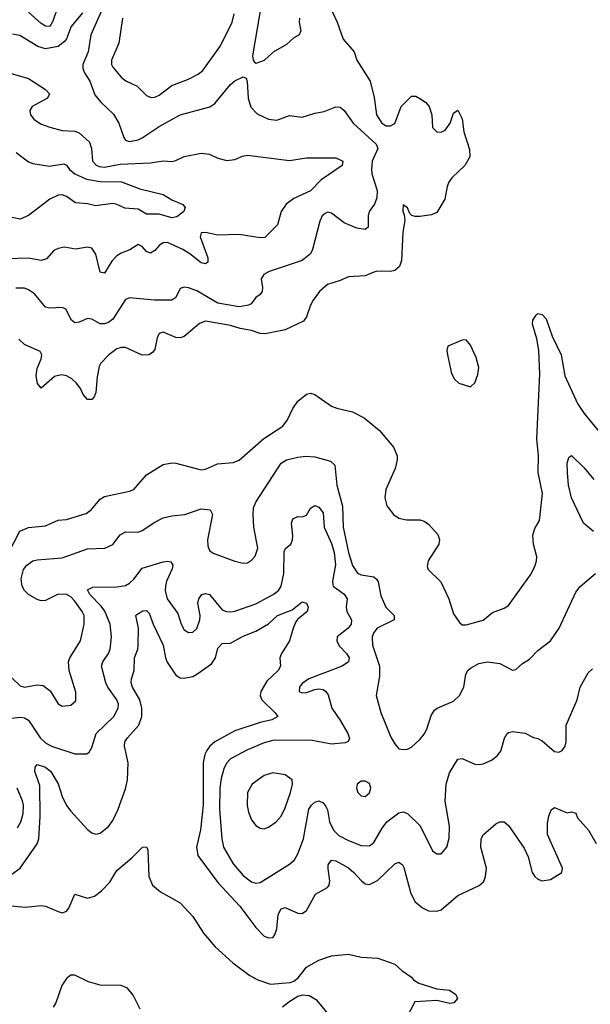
# Model space of a CAD drawing. Header units: inches. Extents: x 1678809 to 1859548, y 384609 to 522868.
# Tile 155 of 256: x 1764588 to 1767299, y 463843 to 468522. Entities that reach past the tile are written whole.
import ezdxf

# ---------------------------------------------------------------- set-up
doc = ezdxf.new("R2010")
doc.units = ezdxf.units.IN
doc.header["$MEASUREMENT"] = 0
doc.layers.add('B7466', color=7, linetype='Continuous')

msp = doc.modelspace()

# ---------------------------------------------------------------- linework, layer by layer
at = {"layer": 'B7466', "color": 5}
for points, elevation in [([(1766062.4, 468582.4), (1766096.9, 468510), (1766125, 468430), (1766176.5, 468370), (1766190.5, 468329.5), (1766253.8, 468230), (1766272.8, 468152.8), (1766284.1, 468070), (1766309.2, 468030), (1766330, 468018.2), (1766350, 468018.2), (1766370, 468029.2), (1766401.1, 468110), (1766450, 468158), (1766470, 468158.4), (1766490, 468148.4), (1766516.4, 468130), (1766534, 468110), (1766547, 468070), (1766548.8, 468010), (1766570, 467988.5), (1766590, 467987), (1766610, 467997.1), (1766633.6, 468030), (1766650, 468078), (1766670, 468092), (1766690, 468051.3), (1766697.6, 467990), (1766725.3, 467905.3), (1766726.8, 467870), (1766703.8, 467830), (1766641.5, 467770), (1766627.8, 467750), (1766618.9, 467730), (1766608.5, 467670), (1766570, 467605.2), (1766544.4, 467595.6), (1766490, 467586.3), (1766467.5, 467587.5), (1766452, 467592), (1766441.5, 467601.5), (1766430, 467628), (1766410, 467642), (1766408.5, 467611.5), (1766415.3, 467595.3), (1766418, 467570), (1766408.6, 467511.4), (1766402.9, 467377.1), (1766393.4, 467350), (1766370.1, 467329.9), (1766350, 467325.8), (1766290, 467326.4), (1766270, 467322.7), (1766230, 467305.6), (1766150, 467300.5), (1766110, 467282), (1766050, 467264), (1766012.2, 467230), (1765983.1, 467190), (1765970, 467166), (1765951, 467110), (1765937.1, 467090), (1765850, 467048.7), (1765754.8, 467030), (1765730, 467031.1), (1765690, 467045.6), (1765634.9, 467054.9), (1765590, 467069.4), (1765470, 467089.1), (1765441.4, 467078.6), (1765370, 467016.8), (1765350, 467010.6), (1765330, 467012.1), (1765270, 467037.6), (1765250, 467031.2), (1765241.2, 467010), (1765230, 466955.6), (1765219, 466941), (1765200.7, 466930), (1765170, 466928.1), (1765090, 466963.7), (1765070, 466963.8), (1765050, 466957.9), (1765011, 466930), (1764973.4, 466890), (1764965.5, 466874.5), (1764955.2, 466824.8), (1764949.1, 466750.9), (1764941.6, 466730), (1764930, 466717), (1764910, 466717.6), (1764890, 466741.6), (1764876.5, 466770), (1764856.5, 466796.5), (1764835.5, 466815.5), (1764810, 466829.9), (1764786.1, 466833.9), (1764753.8, 466826.2), (1764690, 466771.5), (1764672.7, 466792.7), (1764666.7, 466830), (1764670, 466864.9), (1764689.8, 466910), (1764693.6, 466930), (1764685, 466945), (1764610, 466978.7), (1764583.7, 467003.7)], 380), ([(1764763.8, 468570), (1764744.7, 468515.3), (1764730.2, 468490), (1764710, 468491.2), (1764690, 468503.9), (1764630, 468558.3)], 320), ([(1765917.8, 468530), (1765916.2, 468510), (1765923.1, 468470), (1765916.3, 468450), (1765890, 468435.6), (1765856, 468404), (1765792.9, 468367.1), (1765750, 468328.3), (1765710, 468313.2), (1765698, 468330), (1765696.3, 468350), (1765740.2, 468610)], 360), ([(1764885.5, 468554.5), (1764832.8, 468490), (1764810, 468430.9), (1764801.1, 468418.9), (1764770, 468395), (1764710, 468384.2), (1764674.2, 468394.2), (1764587.7, 468447.7), (1764553.2, 468453.2)], 340), ([(1764975.7, 468564.3), (1764926.3, 468450), (1764912.7, 468370), (1764888.4, 468310), (1764888.3, 468290), (1764895.8, 468270), (1764921.4, 468230), (1764945.3, 468165.3), (1764974, 468130), (1765033.7, 468073.7), (1765058.8, 468030), (1765081.8, 467961.9), (1765090.2, 467950.2), (1765110, 467942.8), (1765150, 467951), (1765170, 467961.1), (1765250, 468014.8), (1765350, 468070.2), (1765492, 468108), (1765515.6, 468124.4), (1765590, 468214.9), (1765610, 468232), (1765650, 468250.5), (1765663.5, 468243.5), (1765668.6, 468228.6), (1765672.9, 468150), (1765685.7, 468105.7), (1765715.5, 468075.5), (1765770, 468050.1), (1765810, 468043.9), (1765870, 468066.3), (1765930, 468058.5), (1765990, 468077.6), (1766034.1, 468085.9), (1766090, 468107.7), (1766110, 468106.3), (1766130, 468090.3), (1766171.8, 468030), (1766281.5, 467930), (1766289.5, 467910), (1766262.2, 467850), (1766258.9, 467810), (1766260.8, 467790), (1766285.7, 467710), (1766284.9, 467675.1), (1766274.3, 467645.7), (1766248.9, 467610), (1766244, 467590), (1766243.9, 467536.1), (1766230, 467525.1), (1766190, 467530.8), (1766130, 467556.8), (1766070, 467602.4), (1766050, 467607.4), (1766038.7, 467601.3), (1766025.8, 467590), (1766014.7, 467565.3), (1765978.6, 467430), (1765969.3, 467410), (1765930, 467377.5), (1765773.9, 467326.1), (1765748.5, 467311.5), (1765735.6, 467290), (1765741.3, 467250), (1765739.6, 467230), (1765730, 467216.9), (1765710, 467202.4), (1765688, 467172), (1765674.9, 467165.1), (1765630, 467157.5), (1765530, 467175.8), (1765430, 467233.1), (1765390, 467248), (1765369.1, 467250.9), (1765350, 467245.1), (1765330, 467201.6), (1765310.8, 467189.2), (1765228.5, 467188.5), (1765110, 467199.8), (1765090, 467192.4), (1765030, 467098.7), (1765010, 467082.6), (1764990, 467076.4), (1764970, 467077.3), (1764930, 467098.6), (1764910, 467102.4), (1764870, 467084.8), (1764850, 467081.8), (1764833.6, 467093.6), (1764806.6, 467146.6), (1764790, 467154.8), (1764730, 467150.8), (1764710, 467156.8), (1764658.7, 467218.7), (1764630, 467239.1), (1764610, 467246.3), (1764570, 467246.8)], 360), ([(1765076.6, 468530), (1765058.5, 468410), (1765024.3, 468330), (1765024.4, 468310), (1765030, 468297), (1765070, 468248.4), (1765092, 468232), (1765146.3, 468206.3), (1765190, 468161.6), (1765212, 468152), (1765230, 468153.2), (1765250, 468163), (1765310, 468210.2), (1765390, 468239.8), (1765436.3, 468263.7), (1765458.5, 468281.5), (1765542.2, 468397.8), (1765596.8, 468510), (1765607.1, 468550)], 380), ([(1764531.6, 468271.6), (1764630, 468243.3), (1764710.3, 468190), (1764728.9, 468170), (1764720.3, 468150), (1764646.9, 468110), (1764636.5, 468090), (1764639.6, 468070), (1764654.9, 468050), (1764687.3, 468027.3), (1764730.9, 468010.9), (1764790, 467995.6), (1764850, 467991.8), (1764870, 467983.8), (1764919.4, 467939.4), (1764928.6, 467910), (1764934.2, 467850), (1764950.8, 467830.8), (1764965.2, 467825.2), (1764990, 467821.5), (1765064.7, 467835.3), (1765210, 467842.2), (1765270, 467851.3), (1765310, 467848.2), (1765330, 467852.6), (1765370, 467871.5), (1765450, 467888.2), (1765490, 467883.8), (1765530, 467863.8), (1765572.5, 467852.5), (1765610, 467857), (1765646.4, 467873.6), (1765670, 467877.7), (1765870, 467853.5), (1765950, 467864.9), (1766090, 467864.9), (1766124, 467850), (1766120.5, 467830), (1766019.6, 467760.4), (1765970, 467708.9), (1765890, 467672.5), (1765854.4, 467645.6), (1765831, 467610), (1765813.5, 467546.5), (1765753.2, 467486.8), (1765730, 467485.7), (1765630, 467501), (1765530, 467497.8), (1765470, 467511.1), (1765450.3, 467509.7), (1765445.8, 467490), (1765482.4, 467390), (1765481.3, 467370), (1765470, 467362.3), (1765450, 467366.5), (1765396.8, 467410), (1765363.5, 467430), (1765290, 467462.6), (1765270, 467461.1), (1765251.7, 467450), (1765230, 467425.4), (1765210, 467412.8), (1765190, 467420.5), (1765170, 467444.5), (1765150, 467453.6), (1765111.2, 467428.8), (1765070, 467413.1), (1765050, 467399.4), (1765025.6, 467374.4), (1764990, 467318.3), (1764970, 467322), (1764950, 467408), (1764930, 467435.8), (1764910, 467441.7), (1764852.3, 467432.3), (1764800.8, 467440.8), (1764770, 467435.4), (1764750, 467425.6), (1764714.8, 467385.2), (1764690, 467377.3), (1764630, 467388.3), (1764530, 467385.4)], 340), ([(1764571.6, 467891.6), (1764630, 467846.2), (1764650, 467838.1), (1764730, 467826.6), (1764797, 467837), (1764810, 467831.2), (1764823.8, 467810), (1764849.5, 467790), (1764905, 467765), (1764970, 467753.6), (1765071.6, 467751.6), (1765158.1, 467718.1), (1765270, 467690.8), (1765310, 467665.8), (1765363.4, 467643.4), (1765373.7, 467630), (1765367.2, 467610), (1765335, 467585), (1765310, 467581.2), (1765250, 467598.6), (1765190, 467598.3), (1765150, 467621.6), (1765086.6, 467626.6), (1765046.2, 467646.2), (1765028.2, 467648.2), (1764950, 467638), (1764910, 467647.7), (1764852.1, 467652.1), (1764810, 467681.8), (1764790, 467689.9), (1764770, 467688.1), (1764731.3, 467670), (1764628.9, 467591.1), (1764590, 467573.5), (1764530, 467587.3)], 320), ([(1764533.8, 465986.2), (1764589, 466091), (1764630, 466109.4), (1764710, 466117.6), (1764770, 466143.8), (1764810, 466147.7), (1764904.3, 466175.7), (1764926.8, 466193.2), (1764970, 466243.6), (1764990, 466256), (1765110, 466281.7), (1765129.8, 466290.2), (1765190, 466359.5), (1765270, 466407.7), (1765310, 466416.9), (1765330, 466414.3), (1765450, 466383.2), (1765470, 466385.5), (1765528.4, 466411.6), (1765602.2, 466417.8), (1765630, 466428.4), (1765747.5, 466532.5), (1765838, 466590), (1765859.6, 466620.4), (1765885, 466675.1), (1765909.7, 466710), (1765950, 466742.6), (1765970, 466747.2), (1765990, 466741.1), (1766070, 466685.7), (1766095.5, 466675.5), (1766170, 466658.2), (1766224.4, 466630), (1766297.8, 466570), (1766363.6, 466490), (1766381.7, 466450), (1766382.3, 466430), (1766371.3, 466390), (1766327.2, 466290), (1766322.4, 466250), (1766331.9, 466211.9), (1766363.8, 466170), (1766390, 466153.7), (1766425.1, 466145.1), (1766490, 466144.6), (1766510, 466138.7), (1766530, 466124.4), (1766575.5, 466075.5), (1766582.6, 466050), (1766580.2, 466030), (1766529.2, 465950), (1766524.2, 465924.2), (1766529, 465910), (1766589.1, 465850), (1766626.9, 465770), (1766650, 465698), (1766677.4, 465657.4), (1766690, 465647), (1766710, 465645.8), (1766790, 465669.3), (1766834.8, 465705.2), (1766890, 465725.7), (1766910, 465738.7), (1767015.3, 465884.7), (1767035.6, 465924.4), (1767043.2, 465950), (1767044.5, 465970), (1767029, 466030), (1767026.8, 466073.2), (1767035.6, 466104.4), (1767058, 466142), (1767072.7, 466270), (1767052.2, 466370), (1767053.7, 466450), (1767044.8, 466530), (1767058.8, 466838.8), (1767055.2, 466950), (1767045.7, 467005.7), (1767024.6, 467075.4), (1767025.6, 467094.4), (1767041.7, 467118.3), (1767050, 467125.5), (1767070, 467121.6), (1767090, 467100.5), (1767118.8, 467018.8), (1767161, 466930), (1767178, 466830), (1767237.9, 466697.9), (1767270.5, 466650.5), (1767350, 466553.4)], 380), ([(1764550, 465394.3), (1764590, 465356.5), (1764610, 465349.4), (1764670, 465361.5), (1764698.8, 465358.8), (1764732, 465332), (1764770, 465270.4), (1764790, 465259.5), (1764830, 465265.3), (1764854.1, 465285.9), (1764854.1, 465325.9), (1764823.5, 465430), (1764819.8, 465470), (1764825.8, 465490), (1764876.2, 465570), (1764893.4, 465650), (1764893.6, 465690), (1764885.2, 465710), (1764850, 465758.7), (1764830, 465778.8), (1764810, 465791), (1764770, 465791.9), (1764710, 465761.8), (1764690, 465760.3), (1764670, 465766.2), (1764630, 465789.8), (1764610, 465809.8), (1764599.9, 465830), (1764594.5, 465865.5), (1764606, 465910), (1764621.3, 465930), (1764649.6, 465950), (1764670, 465955.8), (1764790, 465964.1), (1764910, 466007.2), (1764992.7, 466010), (1765030, 466028.9), (1765065.6, 466074.4), (1765090, 466087.6), (1765150, 466086.8), (1765170, 466094.2), (1765230, 466134), (1765270, 466154.2), (1765310, 466164.2), (1765373.2, 466170), (1765450, 466198), (1765492.2, 466192.2), (1765503.2, 466170), (1765480.2, 466050), (1765481.5, 466021.5), (1765490, 465999.3), (1765506.4, 465986.4), (1765610, 465949), (1765650, 465939.5), (1765670, 465941.3), (1765690, 465953.4), (1765706.9, 465973.1), (1765719.5, 466010), (1765701.1, 466110), (1765696.5, 466170), (1765698.2, 466201.8), (1765709.8, 466230), (1765830, 466414.3), (1765856, 466430), (1765910, 466443.5), (1765947.8, 466447.7), (1765990, 466444.2), (1766064.4, 466424.4), (1766085.2, 466405.2), (1766094.8, 466310), (1766121.7, 466210), (1766124.4, 466110), (1766150.9, 465990.9), (1766170, 465928.7), (1766192.3, 465892.3), (1766210, 465883.5), (1766270, 465874), (1766283.2, 465863.2), (1766291.6, 465850), (1766303.8, 465783.8), (1766327, 465730), (1766366.8, 465690), (1766366.8, 465670), (1766287.2, 465630), (1766270.3, 465610), (1766263.5, 465590), (1766263.7, 465550), (1766297.5, 465450), (1766297.2, 465402.8), (1766282.3, 465310), (1766304.7, 465230), (1766352, 465112), (1766370, 465080.4), (1766390, 465057.6), (1766410, 465053.4), (1766430, 465055.8), (1766450, 465065.5), (1766490, 465101.3), (1766510, 465127), (1766522.2, 465150), (1766543.9, 465216.1), (1766559.7, 465240.3), (1766571.6, 465250), (1766650, 465283.9), (1766678, 465310), (1766697.7, 465350), (1766707.6, 465412.4), (1766717.7, 465430), (1766730, 465440.2), (1766770, 465462.2), (1766811.2, 465471.2), (1766870, 465462), (1766930, 465431.6), (1766945.7, 465434.3), (1766977.3, 465462.7), (1767010, 465482.6), (1767050, 465524.2), (1767109.6, 465570), (1767151.6, 465630), (1767230, 465801.6), (1767251.7, 465828.3), (1767324.2, 465890)], 360), ([(1767315.1, 466090), (1767267.8, 466130), (1767210.7, 466250), (1767196.5, 466310), (1767191, 466369), (1767190, 466414), (1767198, 466442), (1767210, 466450.7), (1767270, 466393.1), (1767316.8, 466336.8)], 360), ([(1764550, 465202.8), (1764590, 465207.9), (1764610, 465204.3), (1764630, 465193.4), (1764684.8, 465110), (1764710, 465086.4), (1764738.7, 465070), (1764850, 465032.9), (1764906.2, 465033.8), (1764918.3, 465041.7), (1764930, 465062.8), (1764950.8, 465130), (1765035.3, 465210), (1765056.2, 465250), (1765056.5, 465270), (1765049.8, 465290), (1765006.2, 465350), (1764997, 465370), (1764976.2, 465450), (1764982.2, 465470), (1765009.9, 465510), (1765018.1, 465530), (1765023.9, 465590), (1765017.9, 465650), (1764992, 465712), (1764975.2, 465735.2), (1764920.6, 465790), (1764910, 465812.7), (1764935, 465825), (1765050, 465826.8), (1765090, 465833.8), (1765110, 465844.5), (1765130, 465862.8), (1765170, 465916.1), (1765270, 465946), (1765290, 465949.1), (1765305.4, 465945.4), (1765315.9, 465930), (1765312.1, 465912.1), (1765285.8, 465854.2), (1765280.1, 465830), (1765279.6, 465810), (1765288.4, 465770), (1765339.8, 465699.8), (1765354.9, 465650), (1765370, 465623.1), (1765390, 465610.3), (1765410, 465611.8), (1765430, 465628.7), (1765444.2, 465670), (1765444.8, 465690), (1765434.2, 465750), (1765439.2, 465770), (1765452.7, 465790), (1765470, 465796.1), (1765490, 465790.2), (1765550, 465717.5), (1765570, 465709.4), (1765590, 465707.8), (1765610, 465710.9), (1765710, 465746.1), (1765792, 465790), (1765818.2, 465810), (1765830, 465830.4), (1765842.6, 465890), (1765844.8, 465995.2), (1765850.9, 466009.1), (1765876.3, 466030), (1765884.4, 466050), (1765886.4, 466070), (1765878.9, 466130), (1765886.2, 466150), (1765910, 466160.7), (1765930, 466160.2), (1765950, 466167.2), (1765970, 466200.3), (1765990, 466212.9), (1766010, 466205.8), (1766030, 466178.9), (1766034.7, 466110), (1766070, 466033.7), (1766082.4, 465990), (1766089.1, 465930.9), (1766074.5, 465854.5), (1766075.8, 465835.8), (1766078, 465830), (1766130, 465792.9), (1766144.1, 465770), (1766139.3, 465730), (1766142.5, 465710), (1766164.8, 465670), (1766162.7, 465650), (1766148.7, 465630), (1766096.5, 465590), (1766095.3, 465570), (1766106.2, 465546.2), (1766141.3, 465510), (1766153.7, 465490), (1766150.3, 465470), (1766120.4, 465450), (1765961.6, 465390), (1765930, 465367), (1765917.6, 465350), (1765916.3, 465330), (1765930, 465323.1), (1765950, 465324.4), (1765990, 465339.6), (1766010, 465342.2), (1766030, 465339.1), (1766042.6, 465330), (1766053.1, 465313.1), (1766071.1, 465250), (1766112.2, 465190), (1766146.3, 465130), (1766154.4, 465105.6), (1766148.7, 465091.3), (1766135.1, 465084.9), (1766070, 465079.8), (1765970, 465098), (1765790, 465097.3), (1765750, 465086.2), (1765670, 465051.7), (1765590, 465008.9), (1765570.6, 464989.4), (1765557.3, 464962.7), (1765544.5, 464915.5), (1765539.1, 464870), (1765537.7, 464770), (1765548.3, 464630), (1765556.6, 464590), (1765602.5, 464510), (1765650, 464455.6), (1765690, 464425.6), (1765710, 464419.2), (1765730, 464422.2), (1765870.6, 464509.4), (1765893.3, 464530), (1765910, 464557.6), (1765937.1, 464630), (1765962.3, 464770), (1765973.7, 464790), (1765990, 464804.4), (1766010, 464810.2), (1766030, 464800.9), (1766043, 464783), (1766050, 464766.8), (1766059.8, 464710), (1766078.6, 464670), (1766104.5, 464644.5), (1766150, 464621.4), (1766210, 464597.8), (1766250, 464596.9), (1766270, 464611.3), (1766310, 464680.8), (1766332.8, 464710), (1766390, 464753.4), (1766410, 464757.3), (1766430, 464749.2), (1766490.6, 464690.6), (1766550, 464572.7), (1766570, 464558), (1766590, 464558), (1766617.2, 464590), (1766628, 464632), (1766629.8, 464690), (1766609.1, 464809.1), (1766614.2, 464890), (1766630, 464943), (1766670, 465008.4), (1766690, 465011.5), (1766750, 464984.6), (1766770, 464982.3), (1766790, 464985.2), (1766830, 465002.7), (1766856.5, 465023.5), (1766873.7, 465046.3), (1766891.7, 465108.3), (1766904.2, 465130), (1766910, 465135.3), (1766930, 465139), (1766990, 465131.4), (1767030, 465110.3), (1767050, 465105.7), (1767070, 465094.9), (1767130, 465044.9), (1767150, 465042), (1767166, 465050), (1767180.5, 465070), (1767185.4, 465090), (1767184.7, 465170), (1767236.8, 465290), (1767251.1, 465350), (1767290, 465418), (1767310, 465437.3)], 340), ([(1764550, 464461.5), (1764589.8, 464490), (1764670, 464605.2), (1764678.3, 464630), (1764684.2, 464735.8), (1764683.6, 464883.6), (1764659.4, 464950), (1764660.4, 464970), (1764670, 464982.6), (1764710, 464970.1), (1764735.8, 464950), (1764770.5, 464890.5), (1764790.1, 464830), (1764810, 464788.2), (1764830, 464760.2), (1764910, 464674.4), (1764930, 464658.2), (1764950, 464651.1), (1764970, 464656.5), (1765010, 464688.4), (1765030, 464716.9), (1765056.4, 464770), (1765090, 464866.5), (1765099.7, 464910), (1765103.8, 464990), (1765085.6, 465070), (1765087.6, 465090), (1765099.5, 465110), (1765154.1, 465170), (1765168.2, 465210), (1765167.4, 465250), (1765158, 465290), (1765123.4, 465350), (1765117.1, 465370), (1765118.9, 465390), (1765132.3, 465430), (1765133.9, 465490), (1765148.4, 465530), (1765150.6, 465550), (1765152.3, 465630), (1765138.9, 465690), (1765144.7, 465695.3), (1765172.8, 465712.7), (1765190, 465714.6), (1765202.6, 465702.6), (1765222.3, 465650), (1765270, 465550.3), (1765280.7, 465490), (1765288.8, 465468.8), (1765330, 465407.1), (1765350, 465394.7), (1765370, 465392.7), (1765410, 465401.6), (1765430, 465411.5), (1765498.5, 465461.5), (1765518.6, 465490), (1765530, 465535.3), (1765550, 465557.2), (1765590, 465559.4), (1765650, 465592.1), (1765710, 465616.1), (1765770, 465651.6), (1765813.5, 465690), (1765882.1, 465717.9), (1765930, 465755.6), (1765951.1, 465750), (1765958.6, 465730), (1765954.6, 465710), (1765908.1, 465671.9), (1765899.8, 465660.2), (1765886.5, 465630), (1765870.1, 465570), (1765832, 465510), (1765824.5, 465490), (1765827.1, 465450), (1765815.6, 465430), (1765762, 465378), (1765733.2, 465330), (1765730.2, 465310), (1765738, 465290), (1765800.2, 465230), (1765814.4, 465210), (1765785.8, 465194.2), (1765730, 465182), (1765610, 465143.4), (1765515.4, 465090), (1765491.4, 465070), (1765477.6, 465050), (1765468, 465030), (1765459.3, 464990), (1765458.8, 464790), (1765447.3, 464672.7), (1765428.6, 464590), (1765433.5, 464550), (1765530, 464421.3), (1765633.1, 464310), (1765710, 464207.7), (1765750, 464167.4), (1765770, 464159.6), (1765790, 464161.1), (1765798.9, 464170), (1765810, 464201), (1765815.5, 464270), (1765830, 464296.5), (1765850, 464302.7), (1765910, 464276), (1765930, 464274), (1765950, 464289.2), (1765993.9, 464366), (1766050, 464398.3), (1766058, 464410), (1766062, 464430), (1766053.1, 464486.9), (1766054.2, 464505.8), (1766070, 464528.5), (1766090, 464524.9), (1766150, 464491.5), (1766176.3, 464470), (1766211.3, 464430), (1766230, 464416), (1766250, 464412.7), (1766288.8, 464431.2), (1766370, 464510.4), (1766390, 464518), (1766406.1, 464506.1), (1766413.5, 464493.5), (1766445.8, 464370), (1766466.7, 464330), (1766501.2, 464301.2), (1766530, 464287.2), (1766570, 464285.5), (1766590, 464292.6), (1766670, 464360.7), (1766771.6, 464408.4), (1766792.8, 464427.2), (1766801.1, 464450), (1766805.5, 464490), (1766779.3, 464590), (1766781.1, 464630), (1766792, 464650), (1766850, 464701.3), (1766870, 464710.4), (1766890, 464710.5), (1766910, 464693.4), (1766985.8, 464585.8), (1767004.1, 464544.1), (1767023.8, 464470), (1767035.6, 464450), (1767050, 464437.3), (1767070, 464430.2), (1767110, 464435.6), (1767163.7, 464470), (1767167.8, 464490), (1767095.6, 464650), (1767096.3, 464703.7), (1767102.4, 464737.6), (1767113.5, 464766.5), (1767130, 464778), (1767190, 464752.7), (1767210, 464758), (1767230, 464751.3), (1767238, 464730), (1767290.1, 464670.1), (1767327.5, 464607.5)], 320), ([(1764577.6, 464682.4), (1764593.5, 464710), (1764604.6, 464750), (1764605.7, 464790), (1764600.7, 464810), (1764575.8, 464870)], 340), ([(1764530, 464311.9), (1764614.8, 464305.2), (1764690, 464312.8), (1764710, 464309), (1764770, 464283.8), (1764790, 464278.2), (1764798.9, 464281.1), (1764810, 464285.5), (1764820.4, 464299.6), (1764850, 464367), (1764910, 464347.5), (1764942.7, 464357.3), (1764977.1, 464382.9), (1765016.4, 464423.6), (1765050, 464478.2), (1765121, 464539), (1765170.6, 464590.6), (1765190, 464591), (1765196.5, 464576.5), (1765201.1, 464450), (1765219.5, 464410), (1765257.5, 464377.5), (1765350, 464324.7), (1765410, 464260.7), (1765460.4, 464180.4), (1765516.5, 464116.5), (1765600.5, 464040.5), (1765680.6, 463980.6), (1765719, 463959), (1765779.1, 463939.1), (1765873.3, 463946.7), (1765890, 463953.3), (1765910.7, 463969.3), (1765950, 464019.7), (1766010, 464053.4), (1766070, 464074), (1766150, 464081), (1766210, 464067.8), (1766290, 464061.8), (1766370, 464033.4), (1766403.2, 464003.2), (1766450, 463971.3), (1766459.1, 463959.1), (1766484.1, 463944.1), (1766570, 463916.9), (1766630.2, 463910.2), (1766660.4, 463890), (1766668, 463870), (1766651, 463850), (1766632.5, 463847.5), (1766570, 463861.3), (1766465.4, 463854.6), (1766424.7, 463775.3)], 280), ([(1765159.5, 463819.5), (1765127, 463887), (1765100.4, 463920.4), (1765070, 463933.1), (1764970, 463934.1), (1764914.6, 463950), (1764850, 463981.3), (1764830, 463981), (1764810, 463965.3), (1764787.9, 463932.1), (1764760.1, 463850), (1764746.1, 463830)], 280), ([(1766077.7, 463770), (1766001.2, 463861.2), (1765964.1, 463884), (1765930, 463886.3), (1765910, 463879.7), (1765867.1, 463852.9), (1765835.9, 463830)], 280)]:
    msp.add_lwpolyline(points, dxfattribs=dict(at, elevation=elevation))
for points, elevation in [([(1766710, 467001.2), (1766690, 466999.3), (1766622.8, 466970), (1766618, 466950), (1766621.3, 466930), (1766640.3, 466840.3), (1766653.4, 466813.4), (1766674.2, 466794.2), (1766730, 466777.3), (1766750, 466796), (1766764.7, 466835.3), (1766769.8, 466870), (1766756.4, 466916.4), (1766730, 466976)], 420), ([(1765790, 464943.1), (1765750, 464930.8), (1765691.7, 464890), (1765670.2, 464850), (1765668.3, 464788.3), (1765675.5, 464755.5), (1765690, 464719.1), (1765710, 464693), (1765730, 464680.4), (1765750, 464677.6), (1765770, 464684.2), (1765806, 464710), (1765830, 464737), (1765850, 464776.4), (1765875.2, 464850), (1765884.2, 464890), (1765883, 464910), (1765850, 464934)], 360), ([(1766230, 464903.7), (1766210, 464903.7), (1766190.8, 464890), (1766188.5, 464870), (1766194, 464850), (1766210, 464834), (1766230, 464830.8), (1766250, 464847.3), (1766257, 464870), (1766250, 464892.7)], 360)]:
    msp.add_lwpolyline(points, close=True, dxfattribs=dict(at, elevation=elevation))

doc.saveas('drawing.dxf')
